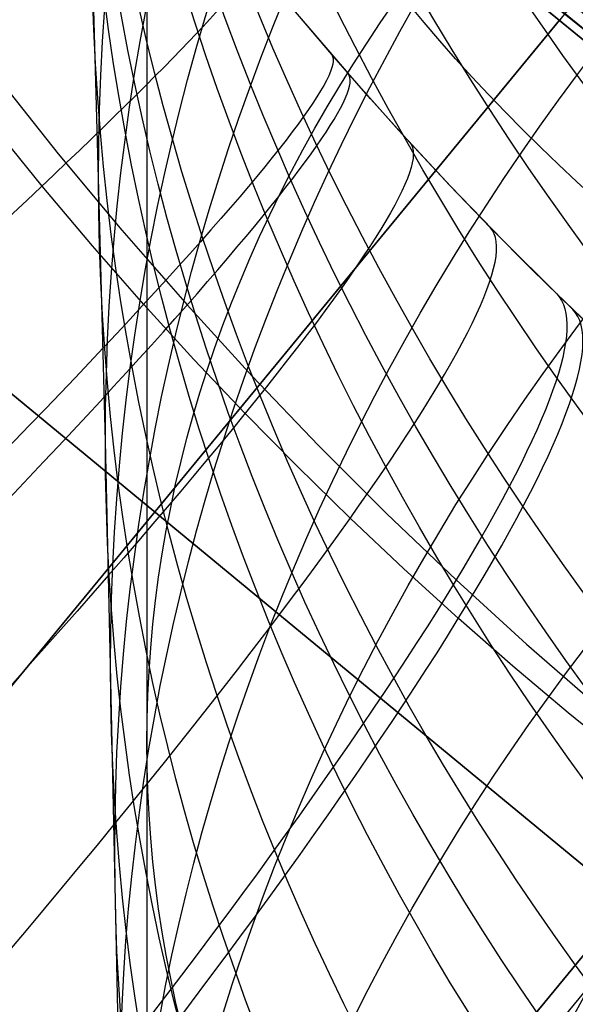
# Model space of a CAD drawing. Extents: x 35624 to 36541, y 4015 to 4839.
# Tile 116 of 150: x 36342.97 to 36345.59, y 4611.7 to 4616.34. Entities that reach past the tile are written whole.
import ezdxf

# ---------------------------------------------------------------- set-up
doc = ezdxf.new("R2010")
doc.units = 0
for name, color, linetype in [('FUSTO_INTERNO', 200, 'CONTINUOUS'), ('GAMBE', 96, 'CONTINUOUS'), ('IGES_LEVEL_1', 4, 'CONTINUOUS')]:
    doc.layers.add(name, color=color, linetype=linetype)

msp = doc.modelspace()

# ---------------------------------------------------------------- linework, layer by layer
at = {"layer": 'FUSTO_INTERNO'}
for p, q in [((36347.73996897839, 4614.496750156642, -196.655483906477), (36343.28409861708, 4618.168064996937, -196.655483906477)), ((36343.28409861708, 4618.168064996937, -206.655483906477), (36347.73996897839, 4614.496750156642, -206.655483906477)), ((36347.73996897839, 4614.496750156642, -164.6564491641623), (36343.28409861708, 4618.168064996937, -164.6564491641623)), ((36343.28409861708, 4618.168064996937, -154.6564491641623), (36347.73996897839, 4614.496750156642, -154.6564491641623)), ((36335.21271726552, 4603.833425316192, -154.6564491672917), (36346.66063500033, 4617.723896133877, -154.6564491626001)), ((36344.27565643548, 4617.382474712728, -193.1533720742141), (36345.98997350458, 4615.99679972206, -193.1533720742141)), ((36344.27565643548, 4617.382474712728, -168.1533720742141), (36345.98997350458, 4615.99679972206, -168.1533720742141)), ((36345.98997350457, 4615.996799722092, -180.6533720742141), (36344.27565643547, 4617.38247471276, -180.6533720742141)), ((36341.69669149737, 4611.701731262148, -196.655483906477), (36345.51203379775, 4616.332407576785, -196.655483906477)), ((36341.69669149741, 4611.70173126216, -206.655483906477), (36345.51203379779, 4616.332407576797, -206.655483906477)), ((36341.69669149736, 4611.701731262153, -164.6564491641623), (36345.51203379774, 4616.33240757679, -164.6564491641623)), ((36341.69669149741, 4611.701731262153, -154.6564491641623), (36345.51203379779, 4616.33240757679, -154.6564491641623)), ((36341.69732181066, 4611.701211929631, -204.6555076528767), (36345.51266411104, 4616.331888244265, -204.6555076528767)), ((36341.69732181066, 4611.701211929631, -198.6555076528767), (36345.51266411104, 4616.331888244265, -198.6555076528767)), ((36341.69732181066, 4611.701211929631, -156.6564254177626), (36345.51266411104, 4616.331888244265, -156.6564254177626)), ((36341.69732181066, 4611.701211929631, -162.6564254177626), (36345.51266411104, 4616.331888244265, -162.6564254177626)), ((36341.3764274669, 4615.852726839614, -196.655483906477), (36345.83229782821, 4612.18141199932, -196.655483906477)), ((36345.83229782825, 4612.181411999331, -206.655483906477), (36341.37642746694, 4615.852726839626, -206.655483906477)), ((36341.37642746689, 4615.852726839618, -164.6564491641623), (36345.8322978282, 4612.181411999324, -164.6564491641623)), ((36345.83229782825, 4612.181411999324, -154.6564491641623), (36341.37642746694, 4615.852726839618, -154.6564491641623)), ((36343.92462667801, 4609.866073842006, -206.655483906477), (36347.73996897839, 4614.496750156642, -206.655483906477)), ((36347.73996897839, 4614.496750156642, -196.655483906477), (36343.92462667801, 4609.866073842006, -196.655483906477)), ((36343.92462667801, 4609.866073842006, -154.6564491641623), (36347.73996897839, 4614.496750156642, -154.6564491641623)), ((36347.73996897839, 4614.496750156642, -164.6564491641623), (36343.92462667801, 4609.866073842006, -164.6564491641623)), ((36344.01265996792, 4609.793540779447, -201.6555076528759), (36347.8280022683, 4614.424217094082, -201.6555076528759)), ((36344.01265996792, 4609.793540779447, -159.6564254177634), (36347.8280022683, 4614.424217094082, -159.6564254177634)), ((36343.03451792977, 4613.325449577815, -154.6564491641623), (36332.39827793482, 4600.416258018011, -154.6564491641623))]:
    msp.add_line(p, q, dxfattribs=at)
at = {"layer": 'FUSTO_INTERNO', "extrusion": (0.6358903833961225, 0.7717793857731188, -1.225587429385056e-12)}
msp.add_circle((-25115.2363852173, -201.6555076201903, 26674.55177194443), 2.999999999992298, dxfattribs=at)
at = {"layer": 'FUSTO_INTERNO', "extrusion": (0.6358903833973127, 0.771779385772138, 4.227729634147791e-13)}
msp.add_circle((-25115.23638517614, -159.6564254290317, 26674.55177198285), 2.999999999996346, dxfattribs=at)
at = {"layer": 'FUSTO_INTERNO', "extrusion": (0.6358903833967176, 0.7717793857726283, 1.555693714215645e-12)}
msp.add_circle((-25115.23638519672, -201.655507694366, 26668.55177196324), 3.000000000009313, dxfattribs=at)
at = {"layer": 'FUSTO_INTERNO', "extrusion": (0.6358903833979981, 0.7717793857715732, -1.539608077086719e-12)}
msp.add_circle((-25115.23638515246, -159.6564253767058, 26668.55177200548), 3.000000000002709, dxfattribs=at)
at = {"layer": 'FUSTO_INTERNO'}
for centre, radius, start, end in [((36357.60919011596, 4631.014707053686, -154.6564491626), 18.92644604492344, 174.6462319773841, 286.3815331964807), ((36357.60919011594, 4631.014707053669, -206.6554839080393), 18.92644604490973, 174.6462319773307, 286.3815331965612), ((36357.60919011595, 4631.01470705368, -180.6559665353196), 18.92644604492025, 174.6462319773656, 286.3815331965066), ((36357.60919011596, 4631.014707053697, -154.6564491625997), 17.92644604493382, 174.6462319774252, 286.3815331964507), ((36357.60919011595, 4631.014707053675, -206.6554839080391), 17.92644604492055, 174.6462319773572, 286.3815331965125), ((36357.60919011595, 4631.014707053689, -154.6564491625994), 16.92644604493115, 174.646231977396, 286.3815331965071), ((36357.60919011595, 4631.014707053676, -206.6554839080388), 16.92644604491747, 174.6462319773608, 286.3815331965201), ((36357.60919011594, 4631.014707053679, -180.6559665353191), 16.92644604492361, 174.646231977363, 286.3815331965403), ((36305.38337226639, 4567.445599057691, -193.153372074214), 63.28944703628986, 45.08799321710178, 90), ((36305.38336492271, 4567.640006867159, -185.1533764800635), 50.09517449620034, 359.9999999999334, 90.00000000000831), ((36305.38337226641, 4567.639871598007, -160.1533764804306), 50.09517449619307, 359.9999999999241, 90.00000000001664)]:
    msp.add_arc(centre, radius, start, end, dxfattribs=at)
at = {"layer": 'GAMBE'}
for p, q in [((36343.34055336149, 4615.588680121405, -13.56138990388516), (36343.30730033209, 4616.780328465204, -15.8235444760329)), ((36343.37232447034, 4614.350960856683, -11.32424126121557), (36343.34055336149, 4615.588680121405, -13.56138990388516)), ((36343.39730596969, 4613.294568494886, -9.495863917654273), (36343.37232447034, 4614.350960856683, -11.32424126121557)), ((36343.44074846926, 4611.229975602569, -6.109240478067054), (36343.39730596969, 4613.294568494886, -9.495863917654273))]:
    msp.add_line(p, q, dxfattribs=at)
at = {"layer": 'GAMBE', "extrusion": (-3.009606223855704e-14, -0.09886057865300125, 0.9951012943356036)}
msp.add_circle((36357.56802791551, 4601.969366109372, -522.544098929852), 14.93675179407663, dxfattribs=at)
at = {"layer": 'GAMBE', "extrusion": (-7.713675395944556e-15, -0.1153818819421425, 0.9933212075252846)}
msp.add_circle((36357.56802767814, 4592.673290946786, -596.3075096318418), 14.91499055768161, dxfattribs=at)
at = {"layer": 'GAMBE', "extrusion": (9.437531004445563e-16, -0.1239468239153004, 0.992288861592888)}
msp.add_circle((36357.56802944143, 4587.363849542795, -634.589553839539), 14.90311088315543, dxfattribs=at)
at = {"layer": 'GAMBE', "extrusion": (-5.379545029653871e-15, -0.1287833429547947, 0.9916727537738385)}
msp.add_circle((36357.56803392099, 4584.217181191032, -656.2182916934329), 14.8962534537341, dxfattribs=at)
at = {"layer": 'GAMBE', "extrusion": (-3.61520914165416e-14, -0.1468353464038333, 0.9891609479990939)}
msp.add_circle((36357.56803460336, 4571.520318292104, -737.0086135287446), 14.86978687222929, dxfattribs=at)
at = {"layer": 'GAMBE', "extrusion": (-9.079340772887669e-15, -0.1558875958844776, 0.9877748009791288)}
msp.add_circle((36357.56802816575, 4564.585399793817, -777.517712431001), 14.85567869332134, dxfattribs=at)
at = {"layer": 'GAMBE', "extrusion": (-1.532340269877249e-14, -0.1654049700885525, 0.9862257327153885)}
msp.add_circle((36357.56802645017, 4556.882405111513, -820.1715369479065), 14.84103789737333, dxfattribs=at)
at = {"layer": 'GAMBE', "extrusion": (-3.537432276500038e-14, -0.1845983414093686, 0.9828140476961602)}
msp.add_circle((36357.56803119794, 4540.054480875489, -906.1966520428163), 14.81025030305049, dxfattribs=at)
at = {"layer": 'GAMBE', "extrusion": (-7.531790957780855e-15, -0.1941901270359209, 0.9809639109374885)}
msp.add_circle((36357.56802807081, 4530.992152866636, -949.1789381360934), 14.79414816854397, dxfattribs=at)
at = {"layer": 'GAMBE', "extrusion": (-2.114865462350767e-15, -0.20402840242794, 0.9789649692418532)}
msp.add_circle((36357.56802242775, 4521.241338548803, -993.3109668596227), 14.77781833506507, dxfattribs=at)
at = {"layer": 'GAMBE', "extrusion": (-4.660975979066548e-14, -0.2235277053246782, 0.9746975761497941)}
msp.add_circle((36357.56802815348, 4500.540388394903, -1080.743157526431), 14.74403767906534, dxfattribs=at)
at = {"layer": 'GAMBE', "extrusion": (1.970507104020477e-14, -0.2429495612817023, 0.9700389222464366)}
msp.add_circle((36357.56802816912, 4478.08437275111, -1167.803217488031), 14.70895179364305, dxfattribs=at)
at = {"layer": 'GAMBE', "extrusion": (-1.967038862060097e-14, -0.2621156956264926, 0.96503645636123)}
msp.add_circle((36357.56802814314, 4454.100686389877, -1253.667970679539), 14.67275822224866, dxfattribs=at)
at = {"layer": 'GAMBE', "extrusion": (-6.709137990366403e-14, -0.28081052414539, 0.9597632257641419)}
msp.add_circle((36357.56802817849, 4428.935090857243, -1337.328278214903), 14.6354474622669, dxfattribs=at)
at = {"layer": 'GAMBE', "extrusion": (-7.66958146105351e-15, -0.2990850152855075, 0.9542264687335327)}
msp.add_circle((36357.56802850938, 4402.617730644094, -1419.028522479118), 14.59732215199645, dxfattribs=at)
at = {"layer": 'GAMBE', "extrusion": (-4.517094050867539e-14, -0.3079514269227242, 0.9514020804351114)}
msp.add_circle((36357.56802813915, 4389.228641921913, -1458.609858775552), 14.57784101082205, dxfattribs=at)
at = {"layer": 'GAMBE', "extrusion": (-1.148926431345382e-13, -0.3164743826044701, 0.9486010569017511)}
msp.add_circle((36357.56803488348, 4375.972324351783, -1496.596086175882), 14.55814846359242, dxfattribs=at)
at = {"layer": 'GAMBE', "extrusion": (-2.841663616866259e-14, -0.3334365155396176, 0.9427725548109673)}
msp.add_circle((36357.56802873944, 4348.451106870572, -1572.173157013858), 14.51852725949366, dxfattribs=at)
at = {"layer": 'GAMBE', "extrusion": (-5.00845007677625e-14, -0.3491851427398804, 0.9370537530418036)}
msp.add_circle((36357.56802817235, 4321.522326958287, -1642.249885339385), 14.48040285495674, dxfattribs=at)
at = {"layer": 'GAMBE', "extrusion": (2.898922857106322e-14, -0.3655699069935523, 0.930783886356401)}
msp.add_circle((36357.56802818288, 4292.07034407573, -1715.257117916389), 14.44247261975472, dxfattribs=at)
at = {"layer": 'GAMBE', "extrusion": (1.724487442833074e-13, -0.3833556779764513, 0.9236007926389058)}
msp.add_circle((36357.56804034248, 4258.405560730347, -1794.713215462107), 14.40482969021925, dxfattribs=at)
at = {"layer": 'GAMBE', "extrusion": (9.619851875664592e-14, -0.3921742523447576, 0.9198909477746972)}
msp.add_circle((36357.5680281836, 4241.046693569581, -1834.094866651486), 14.38616294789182, dxfattribs=at)
at = {"layer": 'GAMBE', "extrusion": (6.884147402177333e-14, -0.4012874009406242, 0.915952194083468)}
msp.add_circle((36357.56802765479, 4222.635648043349, -1874.830114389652), 14.36762590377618, dxfattribs=at)
at = {"layer": 'GAMBE', "extrusion": (1.401869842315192e-13, -0.4198438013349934, 0.9075963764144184)}
msp.add_circle((36357.56803093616, 4183.634834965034, -1957.806391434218), 14.33098414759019, dxfattribs=at)
at = {"layer": 'GAMBE', "extrusion": (3.173591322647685e-14, -0.429068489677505, 0.9032719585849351)}
msp.add_circle((36357.56802816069, 4163.478361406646, -1999.044452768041), 14.31298278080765, dxfattribs=at)
at = {"layer": 'GAMBE', "extrusion": (-2.642525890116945e-15, -0.4383971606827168, 0.8987813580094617)}
msp.add_circle((36357.56802580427, 4142.565540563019, -2040.762063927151), 14.29526585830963, dxfattribs=at)
at = {"layer": 'GAMBE', "extrusion": (5.163940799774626e-14, -0.4568912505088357, 0.8895225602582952)}
msp.add_circle((36357.56802816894, 4099.500618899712, -2123.441937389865), 14.26072783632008, dxfattribs=at)
at = {"layer": 'GAMBE', "extrusion": (-7.020443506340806e-16, -0.475145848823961, 0.879907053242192)}
msp.add_circle((36357.56802816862, 4054.845396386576, -2205.010563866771), 14.2274748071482, dxfattribs=at)
at = {"layer": 'GAMBE', "extrusion": (1.133201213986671e-13, 0.8302793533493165, 0.557347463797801)}
msp.add_circle((-36357.56800610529, -2438.233039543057, 3927.20313611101), 14.0002480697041, dxfattribs=at)
at = {"layer": 'GAMBE', "extrusion": (7.795878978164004e-14, -0.4930055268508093, 0.8700261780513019)}
msp.add_circle((36357.56802836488, 4009.023217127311, -2284.752912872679), 14.19570389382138, dxfattribs=at)
at = {"layer": 'GAMBE', "extrusion": (-6.185113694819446e-14, -0.5074070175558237, 0.8617065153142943)}
msp.add_circle((36357.56802739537, 3970.487718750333, -2349.000685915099), 14.17072142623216, dxfattribs=at)
at = {"layer": 'GAMBE', "extrusion": (3.704175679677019e-14, -0.5188060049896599, 0.8548919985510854)}
msp.add_circle((36357.56802614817, 3938.953484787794, -2399.812906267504), 14.15140408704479, dxfattribs=at)
at = {"layer": 'GAMBE', "extrusion": (1.395594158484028e-14, -0.5332663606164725, 0.8459473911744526)}
msp.add_circle((36357.56802948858, 3897.600115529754, -2464.18192309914), 14.12728101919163, dxfattribs=at)
at = {"layer": 'GAMBE', "extrusion": (-7.867727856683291e-14, -0.5491975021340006, 0.8356925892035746)}
msp.add_circle((36357.56803043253, 3850.239748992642, -2535.022179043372), 14.10194866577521, dxfattribs=at)
at = {"layer": 'GAMBE', "extrusion": (7.75767061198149e-15, 0.7829822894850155, 0.6220439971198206)}
msp.add_circle((-36357.568007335, -2744.525208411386, 3711.085860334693), 14.00025666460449, dxfattribs=at)
at = {"layer": 'GAMBE', "extrusion": (1.647786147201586e-15, -0.5609215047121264, 0.8278689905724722)}
msp.add_circle((36357.56802946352, 3814.141651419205, -2587.053819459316), 14.08392209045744, dxfattribs=at)
at = {"layer": 'GAMBE', "extrusion": (4.99406116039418e-14, -0.5753911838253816, 0.8178783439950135)}
msp.add_circle((36357.56802667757, 3768.086232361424, -2651.162263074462), 14.06292143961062, dxfattribs=at)
at = {"layer": 'GAMBE', "extrusion": (-1.247026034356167e-14, 0.7307465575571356, 0.6826488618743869)}
msp.add_circle((-36357.56800861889, -3032.068194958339, 3471.53833015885), 14.00026511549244, dxfattribs=at)
at = {"layer": 'GAMBE', "extrusion": (6.28165085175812e-14, -0.6021473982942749, 0.7983849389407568)}
msp.add_circle((36357.56802445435, 3678.352400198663, -2769.321411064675), 14.02919564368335, dxfattribs=at)
at = {"layer": 'GAMBE', "extrusion": (0.9999999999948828, -3.06280549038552e-06, 9.239873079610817e-07)}
msp.add_arc((4677.059433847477, 78.39869881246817, 36343.55359521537), 103.3315106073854, 286.3391865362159, 220.0858950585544, dxfattribs=at)
at = {"layer": 'IGES_LEVEL_1'}
for p, q in [((36344.43898935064, 4616.170887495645, -307.0869499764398), (36344.25053021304, 4616.393080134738, -307.1084473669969)), ((36344.27679588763, 4616.361669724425, -121.0937146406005), (36344.51688791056, 4616.081154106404, -121.1226991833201)), ((36344.62196985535, 4615.962005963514, -307.0621716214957), (36344.43898935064, 4616.170887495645, -307.0869499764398)), ((36342.85906767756, 4616.070551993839, -116.1786498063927), (36343.1503832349, 4615.703787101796, -116.1926020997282)), ((36344.51688791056, 4616.081154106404, -121.1226991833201), (36344.75525985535, 4615.813899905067, -121.1587712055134)), ((36344.80799454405, 4615.756212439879, -307.0331826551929), (36344.62196985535, 4615.962005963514, -307.0621716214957)), ((36343.07402169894, 4615.551924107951, -312.2697706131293), (36342.84209142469, 4615.838283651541, -312.2858478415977)), ((36344.75525985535, 4615.813899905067, -121.1587712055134), (36344.99858333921, 4615.551899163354, -121.2026636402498)), ((36344.99647470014, 4615.55412049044, -307.0000340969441), (36344.80799454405, 4615.756212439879, -307.0331826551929)), ((36343.1503832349, 4615.703787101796, -116.1926020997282), (36343.4499565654, 4615.344158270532, -116.2153786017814)), ((36343.31097198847, 4615.270990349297, -312.2479438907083), (36343.07402169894, 4615.551924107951, -312.2697706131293)), ((36345.187837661, 4615.35522912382, -306.9625975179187), (36344.99647470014, 4615.55412049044, -307.0000340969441)), ((36344.99858333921, 4615.551899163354, -121.2026636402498), (36345.24668974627, 4615.295291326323, -121.2543913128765)), ((36343.4499565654, 4615.344158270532, -116.2153786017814), (36343.75759478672, 4614.991897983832, -116.2469998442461)), ((36345.38056746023, 4615.16102897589, -306.9211379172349), (36345.187837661, 4615.35522912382, -306.9625975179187)), ((36343.55343957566, 4614.994837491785, -312.2203068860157), (36343.31097198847, 4615.270990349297, -312.2479438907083)), ((36345.24668974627, 4615.295291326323, -121.2543913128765), (36345.49941046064, 4615.044215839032, -121.3139690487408)), ((36345.57598600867, 4614.970104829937, -306.8753351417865), (36345.38056746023, 4615.16102897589, -306.9211379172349)), ((36345.49941046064, 4615.044215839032, -121.3139690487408), (36345.75439361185, 4614.800846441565, -121.380813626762)), ((36343.78982376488, 4614.735914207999, -312.1884965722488), (36343.55343957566, 4614.994837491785, -312.2203068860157)), ((36343.75759478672, 4614.991897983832, -116.2469998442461), (36344.06390823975, 4614.657050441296, -116.2862005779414)), ((36345.77037569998, 4614.785911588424, -306.8260822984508), (36345.57598600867, 4614.970104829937, -306.8753351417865)), ((36344.03108088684, 4614.481482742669, -312.1513365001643), (36343.78982376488, 4614.735914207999, -312.1884965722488)), ((36344.06390823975, 4614.657050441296, -116.2862005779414), (36344.37744738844, 4614.329558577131, -116.3338050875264)), ((36344.27645723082, 4614.232284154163, -312.1089133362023), (36344.03108088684, 4614.481482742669, -312.1513365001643)), ((36344.37744738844, 4614.329558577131, -116.3338050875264), (36344.69801227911, 4614.009608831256, -116.389854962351)), ((36344.52651637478, 4613.987686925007, -312.0610883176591), (36344.27645723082, 4614.232284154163, -312.1089133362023)), ((36344.77927829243, 4613.749506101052, -312.0082261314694), (36344.52651637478, 4613.987686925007, -312.0610883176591)), ((36344.69801227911, 4614.009608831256, -116.389854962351), (36345.02540289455, 4613.697388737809, -116.4543923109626)), ((36345.03647835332, 4613.515987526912, -311.9499455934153), (36344.77927829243, 4613.749506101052, -312.0082261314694)), ((36345.02540289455, 4613.697388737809, -116.4543923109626), (36345.35658222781, 4613.395605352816, -116.5268145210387)), ((36345.29321018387, 4613.29132886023, -311.8874085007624), (36345.03647835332, 4613.515987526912, -311.9499455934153)), ((36345.35658222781, 4613.395605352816, -116.5268145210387), (36345.69406645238, 4613.101758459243, -116.6076935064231)), ((36345.55402962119, 4613.071284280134, -311.8195416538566), (36345.29321018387, 4613.29132886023, -311.8874085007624)), ((36345.81883278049, 4612.855913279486, -311.74628521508), (36345.55402962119, 4613.071284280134, -311.8195416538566))]:
    msp.add_line(p, q, dxfattribs=at)
at = {"layer": 'IGES_LEVEL_1', "extrusion": (-0.5710714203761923, 0.8204920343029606, 0.02588927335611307)}
msp.add_arc((-32457.29673344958, 132.3480762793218, -16973.402375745), 9.981336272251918, 180.0539946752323, 242.29976135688, dxfattribs=at)
at = {"layer": 'IGES_LEVEL_1', "extrusion": (-0.5970833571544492, 0.8021529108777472, 0.00649401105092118)}
msp.add_arc((-31900.68300304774, -190.2563818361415, -17998.05051409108), 9.985899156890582, 180.0954353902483, 242.369386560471, dxfattribs=at)
at = {"layer": 'IGES_LEVEL_1', "extrusion": (-0.6137419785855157, 0.7895066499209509, 0.0001829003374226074)}
msp.add_arc((-31517.31803748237, -117.6601695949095, -18660.2724624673), 9.979310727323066, 121.1644804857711, 179.903372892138, dxfattribs=at)
at = {"layer": 'IGES_LEVEL_1', "extrusion": (-0.6222345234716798, 0.7827257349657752, -0.01283049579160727)}
msp.add_arc((-31312.64773938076, -550.9011186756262, -18996.46015974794), 9.990753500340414, 180.1380305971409, 242.4010128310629, dxfattribs=at)
at = {"layer": 'IGES_LEVEL_1', "extrusion": (-0.6474875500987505, 0.7613588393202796, -0.03305435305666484)}
msp.add_arc((-30666.8457754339, -968.9504225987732, -20007.27483035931), 9.996051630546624, 180.1834223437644, 242.3936343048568, dxfattribs=at)
at = {"layer": 'IGES_LEVEL_1', "extrusion": (-0.6716077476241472, 0.738977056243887, -0.05344102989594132)}
msp.add_arc((-29990.83221828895, -1430.366660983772, -20981.55139186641), 10.00150619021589, 180.2294078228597, 242.3463870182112, dxfattribs=at)
at = {"layer": 'IGES_LEVEL_1', "extrusion": (-0.6763495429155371, 0.7342377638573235, 0.05870436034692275)}
msp.add_arc((-29849.10247064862, 1125.277081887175, -21199.40671143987), 9.993430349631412, 121.0387016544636, 179.7790619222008, dxfattribs=at)
at = {"layer": 'IGES_LEVEL_1', "extrusion": (-0.6935523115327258, 0.7166759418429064, -0.07321738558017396)}
msp.add_arc((-29317.42587656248, -1913.865675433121, -21876.54399904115), 10.00680204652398, 180.2736770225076, 242.2662912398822, dxfattribs=at)
at = {"layer": 'IGES_LEVEL_1', "extrusion": (0.7143248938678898, -0.6935568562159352, 0.09337469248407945)}
msp.add_arc((28619.38609117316, -2440.217902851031, 22732.59864356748), 10.01212189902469, 297.8448316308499, 359.6820440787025, dxfattribs=at)
at = {"layer": 'IGES_LEVEL_1', "extrusion": (0.7295893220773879, -0.6740370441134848, -0.1156437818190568)}
msp.add_arc((28043.50968200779, 2604.54862197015, 23420.60672058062), 10.008508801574, 0.3429705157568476, 59.16920018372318, dxfattribs=at)
at = {"layer": 'IGES_LEVEL_1', "extrusion": (0.7337702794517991, -0.6697798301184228, 0.1139129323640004)}
msp.add_arc((27901.52803703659, -3008.284252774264, 23543.33248597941), 10.01737344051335, 297.9823486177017, 359.6382328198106, dxfattribs=at)
at = {"layer": 'IGES_LEVEL_1', "extrusion": (0.7682168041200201, -0.6208653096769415, 0.1561064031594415)}
msp.add_arc((26425.00563593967, -4262.932258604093, 25009.19045366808), 10.02742191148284, 298.3149263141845, 359.5537366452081, dxfattribs=at)
at = {"layer": 'IGES_LEVEL_1', "extrusion": (0.7740370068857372, -0.6092097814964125, -0.1724243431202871)}
msp.add_arc((26095.11810591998, 4312.736711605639, 25343.58344486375), 10.02327239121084, 0.4578888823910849, 59.44421089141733, dxfattribs=at)

doc.saveas('drawing.dxf')
